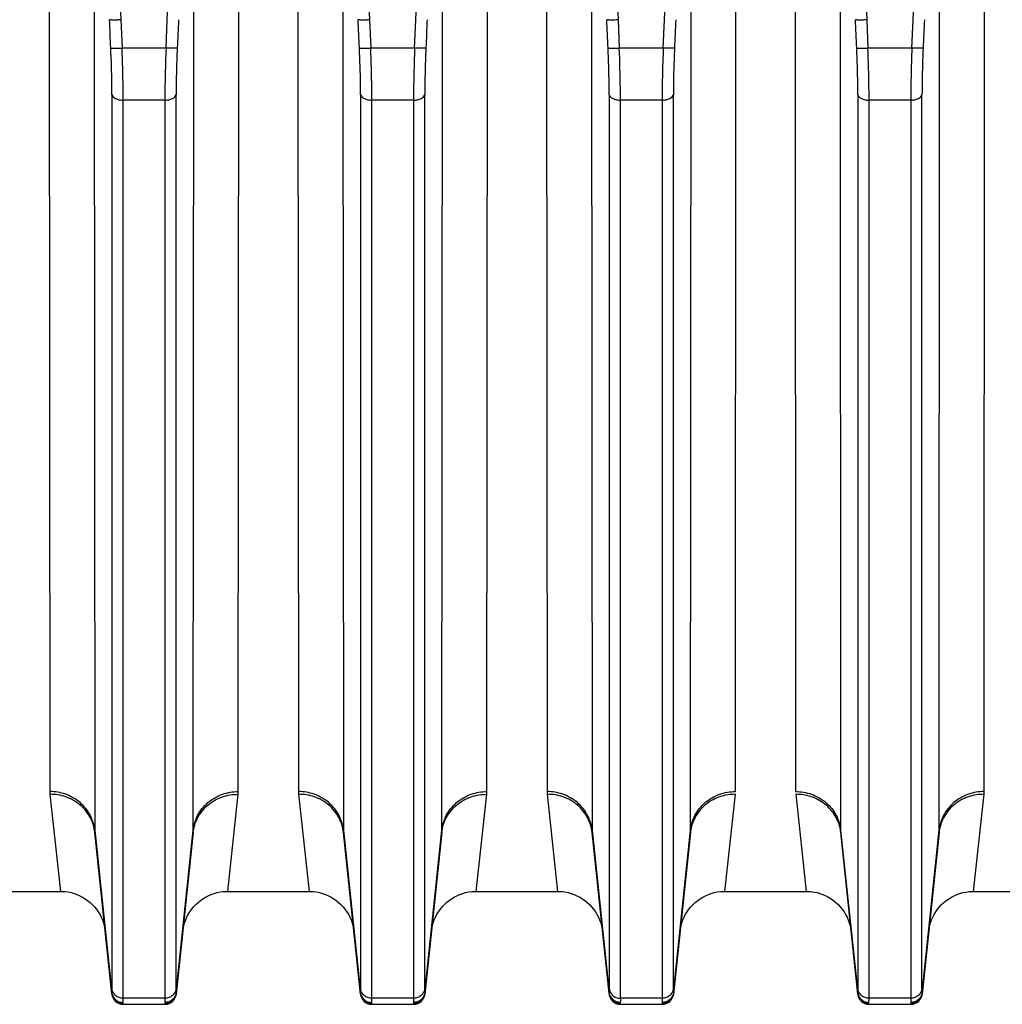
# Model space of a CAD drawing. Extents: x -1529 to 1181, y 8 to 1701.
# Tile 63 of 74: x 727 to 814, y 727 to 814. Entities that reach past the tile are written whole.
import ezdxf

# ---------------------------------------------------------------- set-up
doc = ezdxf.new("R2010")
doc.units = 0
doc.header["$LTSCALE"] = 65.395
doc.layers.get('0').update_dxf_attribs({"linetype": 'CONTINUOUS'})

msp = doc.modelspace()

# ---------------------------------------------------------------- linework, layer by layer
at = {"color": 9, "linetype": 'CONTINUOUS'}
for p, q in [((733.146, 882.032), (736.131, 813.938)), ((740.243, 813.938), (743.228, 882.032)), ((755.146, 882.032), (758.131, 813.938)), ((762.243, 813.938), (765.228, 882.032)), ((777.146, 882.032), (780.131, 813.938)), ((784.243, 813.938), (787.228, 882.032)), ((799.146, 882.032), (802.131, 813.938)), ((806.243, 813.938), (809.228, 882.032)), ((733.783, 820.742), (733.828, 742.212)), ((742.547, 742.212), (742.592, 820.742)), ((755.783, 820.742), (755.828, 742.212)), ((764.547, 742.212), (764.592, 820.742)), ((777.783, 820.742), (777.828, 742.212)), ((786.547, 742.212), (786.592, 820.742)), ((799.783, 820.742), (799.828, 742.212)), ((808.547, 742.212), (808.592, 820.742)), ((736.131, 813.938), (736.242, 811.436)), ((740.132, 811.436), (740.243, 813.938)), ((758.131, 813.938), (758.242, 811.436)), ((762.132, 811.436), (762.243, 813.938)), ((780.131, 813.938), (780.242, 811.436)), ((784.132, 811.436), (784.243, 813.938)), ((802.131, 813.938), (802.242, 811.436)), ((806.132, 811.436), (806.243, 813.938)), ((740.132, 811.436), (736.242, 811.436)), ((762.132, 811.436), (758.242, 811.436)), ((784.132, 811.436), (780.242, 811.436)), ((806.132, 811.436), (802.242, 811.436)), ((735.347, 807.317), (735.347, 728.181)), ((741.027, 728.181), (741.027, 807.317)), ((757.347, 807.317), (757.347, 728.181)), ((763.027, 728.181), (763.027, 807.317)), ((779.347, 807.317), (779.347, 728.181)), ((785.027, 728.181), (785.027, 807.317)), ((801.347, 807.317), (801.347, 728.181)), ((807.027, 728.181), (807.027, 807.317)), ((740.032, 806.84), (736.342, 806.84)), ((736.342, 727.329), (736.342, 806.84)), ((740.032, 806.84), (740.032, 727.329)), ((762.032, 806.84), (758.342, 806.84)), ((758.342, 727.329), (758.342, 806.84)), ((762.032, 806.84), (762.032, 727.329)), ((784.032, 806.84), (780.342, 806.84)), ((780.342, 727.329), (780.342, 806.84)), ((784.032, 806.84), (784.032, 727.329)), ((806.032, 806.84), (802.342, 806.84)), ((802.342, 727.329), (802.342, 806.84)), ((806.032, 806.84), (806.032, 727.329)), ((733.828, 742.212), (735.338, 727.843)), ((741.037, 727.843), (742.547, 742.212)), ((755.828, 742.212), (757.338, 727.843)), ((763.037, 727.843), (764.547, 742.212)), ((777.828, 742.212), (779.338, 727.843)), ((785.037, 727.843), (786.547, 742.212)), ((799.828, 742.212), (801.338, 727.843)), ((807.037, 727.843), (808.547, 742.212)), ((740.032, 727.329), (736.342, 727.329)), ((762.032, 727.329), (758.342, 727.329)), ((784.032, 727.329), (780.342, 727.329)), ((806.032, 727.329), (802.342, 727.329)), ((736.338, 726.792), (736.332, 726.851)), ((740.042, 726.851), (740.037, 726.792)), ((758.338, 726.792), (758.332, 726.851)), ((762.042, 726.851), (762.037, 726.792)), ((784.042, 726.851), (784.037, 726.792)), ((802.338, 726.792), (802.332, 726.851)), ((806.042, 726.851), (806.037, 726.792))]:
    msp.add_line(p, q, dxfattribs=at)
at = {"color": 2, "linetype": 'CONTINUOUS'}
for p, q in [((729.802, 822.526), (729.847, 745.627)), ((746.527, 745.627), (746.572, 822.526)), ((751.802, 822.526), (751.847, 745.627)), ((768.527, 745.627), (768.572, 822.526)), ((773.802, 822.526), (773.847, 745.627)), ((790.527, 745.627), (790.572, 822.526)), ((795.802, 822.526), (795.847, 745.627)), ((812.527, 745.627), (812.572, 822.526)), ((729.86, 745.382), (730.785, 736.792)), ((745.59, 736.792), (746.514, 745.382)), ((751.86, 745.382), (752.785, 736.792)), ((767.59, 736.792), (768.514, 745.382)), ((773.86, 745.382), (774.785, 736.792)), ((789.59, 736.792), (790.514, 745.382)), ((795.86, 745.382), (796.785, 736.792)), ((811.59, 736.792), (812.514, 745.382)), ((779.338, 727.741), (779.343, 727.688)), ((780.332, 726.851), (780.338, 726.792))]:
    msp.add_line(p, q, dxfattribs=at)
at = {"color": 6, "linetype": 'CONTINUOUS'}
for p, q in [((735.343, 727.688), (733.839, 742.003)), ((742.536, 742.003), (741.031, 727.688)), ((757.343, 727.688), (755.839, 742.003)), ((764.536, 742.003), (763.031, 727.688)), ((779.338, 727.741), (777.839, 742.003)), ((786.536, 742.003), (785.031, 727.688)), ((801.343, 727.688), (799.839, 742.003)), ((808.536, 742.003), (807.031, 727.688)), ((723.59, 736.792), (730.785, 736.792)), ((745.59, 736.792), (752.785, 736.792)), ((767.59, 736.792), (774.785, 736.792)), ((789.59, 736.792), (796.785, 736.792)), ((811.59, 736.792), (818.785, 736.792)), ((736.338, 726.792), (740.037, 726.792)), ((758.338, 726.792), (762.037, 726.792)), ((780.338, 726.792), (784.037, 726.792)), ((802.338, 726.792), (806.037, 726.792))]:
    msp.add_line(p, q, dxfattribs=at)
for points in [[(730.785, 736.792), (730.918, 736.79), (731.19, 736.772), (731.461, 736.735), (731.728, 736.68), (731.991, 736.606), (732.248, 736.515), (732.498, 736.407), (732.741, 736.282), (732.974, 736.14), (733.197, 735.983), (733.409, 735.811), (733.609, 735.625), (733.795, 735.426), (733.968, 735.215), (734.125, 734.992), (734.268, 734.759), (734.394, 734.517), (734.503, 734.267), (734.595, 734.01), (734.669, 733.748), (734.725, 733.48), (734.763, 733.211)], [(741.612, 733.211), (741.649, 733.48), (741.706, 733.748), (741.78, 734.01), (741.872, 734.267), (741.981, 734.517), (742.107, 734.759), (742.249, 734.992), (742.407, 735.215), (742.579, 735.426), (742.766, 735.625), (742.965, 735.811), (743.177, 735.983), (743.4, 736.14), (743.634, 736.282), (743.876, 736.407), (744.127, 736.515), (744.384, 736.606), (744.647, 736.68), (744.914, 736.735), (745.184, 736.772), (745.457, 736.79), (745.59, 736.792)], [(752.785, 736.792), (752.918, 736.79), (753.19, 736.772), (753.461, 736.735), (753.728, 736.68), (753.991, 736.606), (754.248, 736.515), (754.498, 736.407), (754.741, 736.282), (754.974, 736.14), (755.197, 735.983), (755.409, 735.811), (755.609, 735.625), (755.795, 735.426), (755.968, 735.215), (756.125, 734.992), (756.268, 734.759), (756.394, 734.517), (756.503, 734.267), (756.595, 734.01), (756.669, 733.748), (756.725, 733.48), (756.763, 733.211)], [(763.612, 733.211), (763.649, 733.48), (763.706, 733.748), (763.78, 734.01), (763.872, 734.267), (763.981, 734.517), (764.107, 734.759), (764.249, 734.992), (764.407, 735.215), (764.579, 735.426), (764.766, 735.625), (764.965, 735.811), (765.177, 735.983), (765.4, 736.14), (765.634, 736.282), (765.876, 736.407), (766.127, 736.515), (766.384, 736.606), (766.647, 736.68), (766.914, 736.735), (767.184, 736.772), (767.457, 736.79), (767.59, 736.792)], [(774.785, 736.792), (774.918, 736.79), (775.19, 736.772), (775.461, 736.735), (775.728, 736.68), (775.991, 736.606), (776.248, 736.515), (776.498, 736.407), (776.741, 736.282), (776.974, 736.14), (777.197, 735.983), (777.409, 735.811), (777.609, 735.625), (777.795, 735.426), (777.968, 735.215), (778.125, 734.992), (778.268, 734.759), (778.394, 734.517), (778.503, 734.267), (778.595, 734.01), (778.669, 733.748), (778.725, 733.48), (778.763, 733.211)], [(785.612, 733.211), (785.649, 733.48), (785.706, 733.748), (785.78, 734.01), (785.872, 734.267), (785.981, 734.517), (786.107, 734.759), (786.249, 734.992), (786.407, 735.215), (786.579, 735.426), (786.766, 735.625), (786.965, 735.811), (787.177, 735.983), (787.4, 736.14), (787.634, 736.282), (787.876, 736.407), (788.127, 736.515), (788.384, 736.606), (788.647, 736.68), (788.914, 736.735), (789.184, 736.772), (789.457, 736.79), (789.59, 736.792)], [(796.785, 736.792), (796.929, 736.79), (797.201, 736.771), (797.471, 736.733), (797.737, 736.677), (797.999, 736.604), (798.256, 736.512), (798.505, 736.403), (798.747, 736.278), (798.98, 736.136), (799.202, 735.979), (799.413, 735.807), (799.612, 735.622), (799.798, 735.423), (799.97, 735.212), (800.127, 734.989), (800.269, 734.757), (800.395, 734.515), (800.504, 734.265), (800.595, 734.009), (800.669, 733.747), (800.725, 733.48), (800.763, 733.211)], [(807.612, 733.211), (807.649, 733.48), (807.705, 733.747), (807.779, 734.009), (807.871, 734.265), (807.98, 734.515), (808.105, 734.757), (808.247, 734.989), (808.404, 735.212), (808.576, 735.423), (808.762, 735.622), (808.961, 735.807), (809.172, 735.979), (809.395, 736.136), (809.627, 736.278), (809.869, 736.403), (810.119, 736.512), (810.375, 736.604), (810.637, 736.677), (810.904, 736.733), (811.174, 736.771), (811.446, 736.79), (811.59, 736.792)]]:
    msp.add_lwpolyline(points, dxfattribs=at)
at = {"color": 2, "linetype": 'CONTINUOUS'}
for centre, radius, start, end in [((732.222, 745.633), 2.375, 180.13593, 186.06011), ((744.152, 745.633), 2.375, 353.93989, 359.86407), ((754.222, 745.633), 2.375, 180.13593, 186.06011), ((766.152, 745.633), 2.375, 353.93989, 359.86407), ((776.222, 745.633), 2.375, 180.13593, 186.06011), ((810.152, 745.633), 2.375, 353.93989, 359.86407), ((784.526, 742.213), 2.021, 354.01615, 359.9663), ((790.079, 741.63), 3.562, 170.63208, 173.98905), ((790.121, 741.623), 3.605, 169.89017, 170.63781), ((796.254, 741.623), 3.605, 9.36223, 10.03281), ((796.296, 741.63), 3.562, 6.01095, 9.368), ((801.848, 742.213), 2.021, 180.0337, 185.98385), ((780.246, 728.276), 0.904, 186.04367, 197.09839), ((780.315, 727.844), 0.983, 186.01471, 191.30306), ((780.338, 727.792), 1, 186, 270), ((780.331, 727.861), 1.01, 259.38511, 270.03289)]:
    msp.add_arc(centre, radius, start, end, dxfattribs=at)
at = {"color": 9, "linetype": 'CONTINUOUS'}
for centre, radius, start, end in [((735.848, 742.213), 2.021, 180.03371, 185.98384), ((740.526, 742.213), 2.021, 354.01616, 359.96629), ((757.848, 742.213), 2.021, 180.03371, 185.98384), ((762.526, 742.213), 2.021, 354.01616, 359.96629), ((779.848, 742.213), 2.021, 180.03371, 185.98384), ((806.526, 742.213), 2.021, 354.01616, 359.96629), ((736.317, 727.771), 0.981, 175.82456, 176.99821), ((758.317, 727.771), 0.981, 175.82456, 176.99821), ((780.317, 727.771), 0.981, 175.82456, 176.99821), ((802.317, 727.771), 0.981, 175.82456, 176.99821)]:
    msp.add_arc(centre, radius, start, end, dxfattribs=at)
at = {"color": 6, "linetype": 'CONTINUOUS'}
for centre, start, end in [((736.338, 727.792), 186.00001, 270), ((740.037, 727.792), 270, 354), ((758.338, 727.792), 186.00001, 270), ((762.037, 727.792), 270, 354), ((784.037, 727.792), 270, 354), ((802.338, 727.792), 186.00001, 270), ((806.037, 727.792), 270, 354)]:
    msp.add_arc(centre, 1, start, end, dxfattribs=at)
for points in [[(736.131, 813.938), (736.011, 813.933), (735.786, 813.926), (735.52, 813.925), (735.342, 813.93), (735.245, 813.936), (735.181, 813.945), (735.146, 813.951), (735.136, 813.958)], [(758.131, 813.938), (758.011, 813.933), (757.786, 813.926), (757.52, 813.925), (757.342, 813.93), (757.245, 813.936), (757.181, 813.945), (757.146, 813.951), (757.136, 813.958)], [(780.131, 813.938), (780.011, 813.933), (779.786, 813.926), (779.52, 813.925), (779.342, 813.93), (779.245, 813.936), (779.181, 813.945), (779.146, 813.951), (779.136, 813.958)], [(802.131, 813.938), (802.011, 813.933), (801.786, 813.926), (801.52, 813.925), (801.342, 813.93), (801.245, 813.936), (801.181, 813.945), (801.146, 813.951), (801.136, 813.958)]]:
    msp.add_open_spline(points, degree=3, knots=[0, 0, 0, 0, 0.362484, 0.675668, 0.800217, 0.897582, 0.964664, 1, 1, 1, 1], dxfattribs=at)
at = {"color": 9, "linetype": 'CONTINUOUS'}
for points in [[(735.247, 811.456), (735.21, 812.29), (735.173, 813.124), (735.136, 813.958)], [(741.238, 813.958), (741.201, 813.124), (741.164, 812.29), (741.127, 811.456)], [(757.247, 811.456), (757.21, 812.29), (757.173, 813.124), (757.136, 813.958)], [(763.238, 813.958), (763.201, 813.124), (763.164, 812.29), (763.127, 811.456)], [(779.247, 811.456), (779.21, 812.29), (779.173, 813.124), (779.136, 813.958)], [(785.238, 813.958), (785.201, 813.124), (785.164, 812.29), (785.127, 811.456)], [(801.247, 811.456), (801.21, 812.29), (801.173, 813.124), (801.136, 813.958)], [(807.238, 813.958), (807.201, 813.124), (807.164, 812.29), (807.127, 811.456)]]:
    msp.add_open_spline(points, degree=3, dxfattribs=at)
for points, knots in [([(735.247, 811.456), (735.256, 811.449), (735.289, 811.443), (735.352, 811.434), (735.449, 811.428), (735.633, 811.422), (735.901, 811.424), (736.126, 811.431), (736.242, 811.436)], [0, 0, 0, 0, 0.032317, 0.096483, 0.194815, 0.324125, 0.649692, 1, 1, 1, 1]), ([(735.347, 807.317), (735.347, 807.639), (735.338, 809.019), (735.295, 810.399), (735.247, 811.456)], [0, 0, 0, 0, 0.233215, 1, 1, 1, 1]), ([(736.342, 806.84), (736.342, 807.197), (736.333, 808.73), (736.29, 810.262), (736.242, 811.436)], [0, 0, 0, 0, 0.233224, 1, 1, 1, 1]), ([(740.132, 811.436), (740.116, 811.034), (740.061, 809.502), (740.032, 807.969), (740.032, 806.84)], [0, 0, 0, 0, 0.263044, 1, 1, 1, 1]), ([(741.127, 811.456), (741.119, 811.449), (741.086, 811.443), (741.023, 811.434), (740.925, 811.428), (740.741, 811.422), (740.473, 811.424), (740.249, 811.431), (740.132, 811.436)], [0, 0, 0, 0, 0.032317, 0.096483, 0.194815, 0.324125, 0.649693, 1, 1, 1, 1]), ([(741.127, 811.456), (741.111, 811.093), (741.056, 809.714), (741.027, 808.334), (741.027, 807.317)], [0, 0, 0, 0, 0.263014, 1, 1, 1, 1]), ([(757.247, 811.456), (757.256, 811.449), (757.289, 811.443), (757.352, 811.434), (757.449, 811.428), (757.633, 811.422), (757.901, 811.424), (758.126, 811.431), (758.242, 811.436)], [0, 0, 0, 0, 0.032317, 0.096483, 0.194815, 0.324125, 0.649692, 1, 1, 1, 1]), ([(757.347, 807.317), (757.347, 807.639), (757.338, 809.019), (757.295, 810.399), (757.247, 811.456)], [0, 0, 0, 0, 0.233215, 1, 1, 1, 1]), ([(758.342, 806.84), (758.342, 807.197), (758.333, 808.73), (758.29, 810.262), (758.242, 811.436)], [0, 0, 0, 0, 0.233224, 1, 1, 1, 1]), ([(762.132, 811.436), (762.116, 811.034), (762.061, 809.502), (762.032, 807.969), (762.032, 806.84)], [0, 0, 0, 0, 0.263044, 1, 1, 1, 1]), ([(763.127, 811.456), (763.119, 811.449), (763.086, 811.443), (763.023, 811.434), (762.925, 811.428), (762.741, 811.422), (762.473, 811.424), (762.249, 811.431), (762.132, 811.436)], [0, 0, 0, 0, 0.032317, 0.096483, 0.194815, 0.324125, 0.649693, 1, 1, 1, 1]), ([(763.127, 811.456), (763.111, 811.093), (763.056, 809.714), (763.027, 808.334), (763.027, 807.317)], [0, 0, 0, 0, 0.263014, 1, 1, 1, 1]), ([(779.247, 811.456), (779.256, 811.449), (779.289, 811.443), (779.352, 811.434), (779.449, 811.428), (779.633, 811.422), (779.901, 811.424), (780.126, 811.431), (780.242, 811.436)], [0, 0, 0, 0, 0.032317, 0.096483, 0.194815, 0.324125, 0.649692, 1, 1, 1, 1]), ([(779.347, 807.317), (779.347, 807.639), (779.338, 809.019), (779.295, 810.399), (779.247, 811.456)], [0, 0, 0, 0, 0.233215, 1, 1, 1, 1]), ([(780.342, 806.84), (780.342, 807.197), (780.333, 808.73), (780.29, 810.262), (780.242, 811.436)], [0, 0, 0, 0, 0.233224, 1, 1, 1, 1]), ([(784.132, 811.436), (784.116, 811.034), (784.061, 809.502), (784.032, 807.969), (784.032, 806.84)], [0, 0, 0, 0, 0.263044, 1, 1, 1, 1]), ([(785.127, 811.456), (785.119, 811.449), (785.086, 811.443), (785.023, 811.434), (784.925, 811.428), (784.741, 811.422), (784.473, 811.424), (784.249, 811.431), (784.132, 811.436)], [0, 0, 0, 0, 0.032317, 0.096483, 0.194815, 0.324125, 0.649693, 1, 1, 1, 1]), ([(785.127, 811.456), (785.111, 811.093), (785.056, 809.714), (785.027, 808.334), (785.027, 807.317)], [0, 0, 0, 0, 0.263014, 1, 1, 1, 1]), ([(801.347, 807.317), (801.347, 807.639), (801.338, 809.019), (801.295, 810.399), (801.247, 811.456)], [0, 0, 0, 0, 0.233215, 1, 1, 1, 1]), ([(801.247, 811.456), (801.256, 811.449), (801.289, 811.443), (801.352, 811.434), (801.449, 811.428), (801.633, 811.422), (801.901, 811.424), (802.126, 811.431), (802.242, 811.436)], [0, 0, 0, 0, 0.032317, 0.096483, 0.194815, 0.324125, 0.649692, 1, 1, 1, 1]), ([(802.342, 806.84), (802.342, 807.197), (802.333, 808.73), (802.29, 810.262), (802.242, 811.436)], [0, 0, 0, 0, 0.233224, 1, 1, 1, 1]), ([(806.132, 811.436), (806.116, 811.034), (806.061, 809.502), (806.032, 807.969), (806.032, 806.84)], [0, 0, 0, 0, 0.263044, 1, 1, 1, 1]), ([(807.127, 811.456), (807.119, 811.449), (807.086, 811.443), (807.023, 811.434), (806.925, 811.428), (806.741, 811.422), (806.473, 811.424), (806.249, 811.431), (806.132, 811.436)], [0, 0, 0, 0, 0.032317, 0.096483, 0.194815, 0.324125, 0.649693, 1, 1, 1, 1]), ([(807.127, 811.456), (807.111, 811.093), (807.056, 809.714), (807.027, 808.334), (807.027, 807.317)], [0, 0, 0, 0, 0.263014, 1, 1, 1, 1]), ([(735.347, 807.317), (735.376, 807.163), (735.63, 806.967), (735.993, 806.862), (736.226, 806.84), (736.342, 806.84)], [0, 0, 0, 0, 0.404799, 0.698191, 1, 1, 1, 1]), ([(740.032, 806.84), (740.149, 806.84), (740.381, 806.862), (740.744, 806.967), (740.998, 807.163), (741.027, 807.317)], [0, 0, 0, 0, 0.301809, 0.595201, 1, 1, 1, 1]), ([(757.347, 807.317), (757.376, 807.163), (757.63, 806.967), (757.993, 806.862), (758.226, 806.84), (758.342, 806.84)], [0, 0, 0, 0, 0.404799, 0.698191, 1, 1, 1, 1]), ([(762.032, 806.84), (762.149, 806.84), (762.381, 806.862), (762.744, 806.967), (762.998, 807.163), (763.027, 807.317)], [0, 0, 0, 0, 0.301809, 0.595201, 1, 1, 1, 1]), ([(779.347, 807.317), (779.376, 807.163), (779.63, 806.967), (779.993, 806.862), (780.226, 806.84), (780.342, 806.84)], [0, 0, 0, 0, 0.404799, 0.698191, 1, 1, 1, 1]), ([(784.032, 806.84), (784.149, 806.84), (784.381, 806.862), (784.744, 806.967), (784.998, 807.163), (785.027, 807.317)], [0, 0, 0, 0, 0.301809, 0.595201, 1, 1, 1, 1]), ([(801.347, 807.317), (801.376, 807.163), (801.63, 806.967), (801.993, 806.862), (802.226, 806.84), (802.342, 806.84)], [0, 0, 0, 0, 0.404799, 0.698191, 1, 1, 1, 1]), ([(806.032, 806.84), (806.149, 806.84), (806.381, 806.862), (806.744, 806.967), (806.998, 807.163), (807.027, 807.317)], [0, 0, 0, 0, 0.301809, 0.595201, 1, 1, 1, 1]), ([(733.828, 742.212), (733.781, 742.658), (733.504, 743.579), (732.585, 744.725), (731.293, 745.464), (730.317, 745.628), (729.847, 745.627)], [0, 0, 0, 0, 0.23542, 0.491719, 0.753099, 1, 1, 1, 1]), ([(733.839, 742.003), (733.792, 742.448), (733.516, 743.366), (732.597, 744.507), (731.303, 745.234), (730.329, 745.387), (729.86, 745.382)], [0, 0, 0, 0, 0.235816, 0.491823, 0.752856, 1, 1, 1, 1]), ([(742.536, 742.003), (742.583, 742.448), (742.859, 743.366), (743.777, 744.507), (745.071, 745.234), (746.045, 745.387), (746.514, 745.382)], [0, 0, 0, 0, 0.235812, 0.491818, 0.752853, 1, 1, 1, 1]), ([(742.547, 742.212), (742.594, 742.658), (742.871, 743.579), (743.789, 744.725), (745.082, 745.464), (746.057, 745.628), (746.527, 745.627)], [0, 0, 0, 0, 0.235421, 0.491721, 0.753101, 1, 1, 1, 1]), ([(755.828, 742.212), (755.781, 742.658), (755.504, 743.579), (754.585, 744.725), (753.293, 745.464), (752.317, 745.628), (751.847, 745.627)], [0, 0, 0, 0, 0.23542, 0.491719, 0.753099, 1, 1, 1, 1]), ([(755.839, 742.003), (755.792, 742.448), (755.516, 743.366), (754.597, 744.507), (753.303, 745.234), (752.329, 745.387), (751.86, 745.382)], [0, 0, 0, 0, 0.235816, 0.491823, 0.752856, 1, 1, 1, 1]), ([(764.536, 742.003), (764.583, 742.448), (764.859, 743.366), (765.777, 744.507), (767.071, 745.234), (768.045, 745.387), (768.514, 745.382)], [0, 0, 0, 0, 0.235812, 0.491818, 0.752853, 1, 1, 1, 1]), ([(764.547, 742.212), (764.594, 742.658), (764.871, 743.579), (765.789, 744.725), (767.082, 745.464), (768.057, 745.628), (768.527, 745.627)], [0, 0, 0, 0, 0.235421, 0.491721, 0.753101, 1, 1, 1, 1]), ([(777.828, 742.212), (777.781, 742.658), (777.504, 743.579), (776.585, 744.725), (775.293, 745.464), (774.317, 745.628), (773.847, 745.627)], [0, 0, 0, 0, 0.23542, 0.491719, 0.753099, 1, 1, 1, 1]), ([(777.839, 742.003), (777.792, 742.448), (777.516, 743.366), (776.597, 744.507), (775.303, 745.234), (774.329, 745.387), (773.86, 745.382)], [0, 0, 0, 0, 0.235816, 0.491823, 0.752856, 1, 1, 1, 1]), ([(812.514, 745.382), (812.045, 745.387), (811.071, 745.234), (809.777, 744.507), (808.859, 743.366), (808.583, 742.448), (808.536, 742.003)], [0, 0, 0, 0, 0.247144, 0.508177, 0.764184, 1, 1, 1, 1]), ([(812.527, 745.627), (812.057, 745.628), (811.082, 745.464), (809.789, 744.725), (808.871, 743.579), (808.594, 742.658), (808.547, 742.212)], [0, 0, 0, 0, 0.246901, 0.508281, 0.76458, 1, 1, 1, 1]), ([(735.338, 727.843), (735.34, 727.865), (735.346, 727.977), (735.347, 728.09), (735.347, 728.181)], [0, 0, 0, 0, 0.196194, 1, 1, 1, 1]), ([(735.338, 727.843), (735.349, 727.727), (735.418, 727.49), (735.646, 727.191), (735.97, 726.997), (736.215, 726.953), (736.333, 726.953)], [0, 0, 0, 0, 0.239503, 0.497539, 0.757085, 1, 1, 1, 1]), ([(736.342, 727.329), (736.225, 727.329), (735.981, 727.369), (735.658, 727.554), (735.428, 727.84), (735.359, 728.07), (735.347, 728.181)], [0, 0, 0, 0, 0.247111, 0.508594, 0.764807, 1, 1, 1, 1]), ([(741.027, 728.181), (741.015, 728.07), (740.946, 727.84), (740.716, 727.554), (740.393, 727.369), (740.15, 727.329), (740.032, 727.329)], [0, 0, 0, 0, 0.235193, 0.491406, 0.752889, 1, 1, 1, 1]), ([(741.037, 727.843), (741.025, 727.727), (740.957, 727.49), (740.728, 727.191), (740.405, 726.997), (740.159, 726.953), (740.042, 726.953)], [0, 0, 0, 0, 0.239503, 0.497538, 0.757085, 1, 1, 1, 1]), ([(741.027, 728.181), (741.027, 728.147), (741.028, 728.034), (741.03, 727.921), (741.037, 727.843)], [0, 0, 0, 0, 0.303574, 1, 1, 1, 1]), ([(741.037, 727.843), (741.037, 727.833), (741.039, 727.799), (741.039, 727.765), (741.037, 727.741)], [0, 0, 0, 0, 0.291627, 1, 1, 1, 1]), ([(757.338, 727.843), (757.34, 727.865), (757.346, 727.977), (757.347, 728.09), (757.347, 728.181)], [0, 0, 0, 0, 0.196194, 1, 1, 1, 1]), ([(757.338, 727.843), (757.349, 727.727), (757.418, 727.49), (757.646, 727.191), (757.97, 726.997), (758.215, 726.953), (758.333, 726.953)], [0, 0, 0, 0, 0.239503, 0.497539, 0.757085, 1, 1, 1, 1]), ([(758.342, 727.329), (758.225, 727.329), (757.981, 727.369), (757.658, 727.554), (757.428, 727.84), (757.359, 728.07), (757.347, 728.181)], [0, 0, 0, 0, 0.247111, 0.508594, 0.764807, 1, 1, 1, 1]), ([(763.027, 728.181), (763.015, 728.07), (762.946, 727.84), (762.716, 727.554), (762.393, 727.369), (762.15, 727.329), (762.032, 727.329)], [0, 0, 0, 0, 0.235193, 0.491406, 0.752889, 1, 1, 1, 1]), ([(763.037, 727.843), (763.025, 727.727), (762.957, 727.49), (762.728, 727.191), (762.405, 726.997), (762.159, 726.953), (762.042, 726.953)], [0, 0, 0, 0, 0.239503, 0.497538, 0.757085, 1, 1, 1, 1]), ([(763.027, 728.181), (763.027, 728.147), (763.028, 728.034), (763.03, 727.921), (763.037, 727.843)], [0, 0, 0, 0, 0.303574, 1, 1, 1, 1]), ([(763.037, 727.843), (763.037, 727.833), (763.039, 727.799), (763.039, 727.765), (763.037, 727.741)], [0, 0, 0, 0, 0.291627, 1, 1, 1, 1]), ([(785.027, 728.181), (785.015, 728.07), (784.946, 727.84), (784.716, 727.554), (784.393, 727.369), (784.15, 727.329), (784.032, 727.329)], [0, 0, 0, 0, 0.235193, 0.491406, 0.752889, 1, 1, 1, 1]), ([(785.037, 727.843), (785.025, 727.727), (784.957, 727.49), (784.728, 727.191), (784.405, 726.997), (784.159, 726.953), (784.042, 726.953)], [0, 0, 0, 0, 0.239503, 0.497538, 0.757085, 1, 1, 1, 1]), ([(785.027, 728.181), (785.027, 728.147), (785.028, 728.034), (785.03, 727.921), (785.037, 727.843)], [0, 0, 0, 0, 0.303574, 1, 1, 1, 1]), ([(785.037, 727.843), (785.037, 727.833), (785.039, 727.799), (785.039, 727.765), (785.037, 727.741)], [0, 0, 0, 0, 0.291627, 1, 1, 1, 1]), ([(801.338, 727.843), (801.34, 727.865), (801.346, 727.977), (801.347, 728.09), (801.347, 728.181)], [0, 0, 0, 0, 0.196194, 1, 1, 1, 1]), ([(801.338, 727.843), (801.349, 727.727), (801.418, 727.49), (801.646, 727.191), (801.97, 726.997), (802.215, 726.953), (802.333, 726.953)], [0, 0, 0, 0, 0.239503, 0.497539, 0.757085, 1, 1, 1, 1]), ([(802.342, 727.329), (802.225, 727.329), (801.981, 727.369), (801.658, 727.554), (801.428, 727.84), (801.359, 728.07), (801.347, 728.181)], [0, 0, 0, 0, 0.247111, 0.508594, 0.764807, 1, 1, 1, 1]), ([(807.027, 728.181), (807.015, 728.07), (806.946, 727.84), (806.716, 727.554), (806.393, 727.369), (806.15, 727.329), (806.032, 727.329)], [0, 0, 0, 0, 0.235193, 0.491406, 0.752889, 1, 1, 1, 1]), ([(807.037, 727.843), (807.025, 727.727), (806.957, 727.49), (806.728, 727.191), (806.405, 726.997), (806.159, 726.953), (806.042, 726.953)], [0, 0, 0, 0, 0.239503, 0.497538, 0.757085, 1, 1, 1, 1]), ([(807.027, 728.181), (807.027, 728.147), (807.028, 728.034), (807.03, 727.921), (807.037, 727.843)], [0, 0, 0, 0, 0.303574, 1, 1, 1, 1]), ([(807.037, 727.843), (807.037, 727.833), (807.039, 727.799), (807.039, 727.765), (807.037, 727.741)], [0, 0, 0, 0, 0.291627, 1, 1, 1, 1]), ([(735.338, 727.741), (735.337, 727.747), (735.335, 727.774), (735.335, 727.801), (735.337, 727.823)], [0, 0, 0, 0, 0.214633, 1, 1, 1, 1]), ([(735.338, 727.741), (735.35, 727.625), (735.419, 727.387), (735.647, 727.088), (735.97, 726.894), (736.215, 726.851), (736.332, 726.851)], [0, 0, 0, 0, 0.240577, 0.498791, 0.757729, 1, 1, 1, 1]), ([(736.333, 726.953), (736.335, 726.977), (736.341, 727.103), (736.342, 727.228), (736.342, 727.329)], [0, 0, 0, 0, 0.196079, 1, 1, 1, 1]), ([(740.032, 727.329), (740.032, 727.29), (740.033, 727.165), (740.035, 727.04), (740.042, 726.953)], [0, 0, 0, 0, 0.303663, 1, 1, 1, 1]), ([(741.037, 727.741), (741.025, 727.625), (740.956, 727.387), (740.728, 727.088), (740.405, 726.894), (740.16, 726.851), (740.042, 726.851)], [0, 0, 0, 0, 0.240577, 0.498791, 0.757729, 1, 1, 1, 1]), ([(757.338, 727.741), (757.337, 727.747), (757.335, 727.774), (757.335, 727.801), (757.337, 727.823)], [0, 0, 0, 0, 0.214633, 1, 1, 1, 1]), ([(757.338, 727.741), (757.35, 727.625), (757.419, 727.387), (757.647, 727.088), (757.97, 726.894), (758.215, 726.851), (758.332, 726.851)], [0, 0, 0, 0, 0.240577, 0.498791, 0.757729, 1, 1, 1, 1]), ([(758.333, 726.953), (758.335, 726.977), (758.341, 727.103), (758.342, 727.228), (758.342, 727.329)], [0, 0, 0, 0, 0.196079, 1, 1, 1, 1]), ([(762.032, 727.329), (762.032, 727.29), (762.033, 727.165), (762.035, 727.04), (762.042, 726.953)], [0, 0, 0, 0, 0.303663, 1, 1, 1, 1]), ([(763.037, 727.741), (763.025, 727.625), (762.956, 727.387), (762.728, 727.088), (762.405, 726.894), (762.16, 726.851), (762.042, 726.851)], [0, 0, 0, 0, 0.240577, 0.498791, 0.757729, 1, 1, 1, 1]), ([(779.338, 727.741), (779.337, 727.747), (779.335, 727.774), (779.335, 727.801), (779.337, 727.823)], [0, 0, 0, 0, 0.214633, 1, 1, 1, 1]), ([(784.032, 727.329), (784.032, 727.29), (784.033, 727.165), (784.035, 727.04), (784.042, 726.953)], [0, 0, 0, 0, 0.303663, 1, 1, 1, 1]), ([(785.037, 727.741), (785.025, 727.625), (784.956, 727.387), (784.728, 727.088), (784.405, 726.894), (784.16, 726.851), (784.042, 726.851)], [0, 0, 0, 0, 0.240577, 0.498791, 0.757729, 1, 1, 1, 1]), ([(801.338, 727.741), (801.337, 727.747), (801.335, 727.774), (801.335, 727.801), (801.337, 727.823)], [0, 0, 0, 0, 0.214633, 1, 1, 1, 1]), ([(801.338, 727.741), (801.35, 727.625), (801.419, 727.387), (801.647, 727.088), (801.97, 726.894), (802.215, 726.851), (802.332, 726.851)], [0, 0, 0, 0, 0.240577, 0.498791, 0.757729, 1, 1, 1, 1]), ([(802.333, 726.953), (802.335, 726.977), (802.341, 727.103), (802.342, 727.228), (802.342, 727.329)], [0, 0, 0, 0, 0.196079, 1, 1, 1, 1]), ([(806.032, 727.329), (806.032, 727.29), (806.033, 727.165), (806.035, 727.04), (806.042, 726.953)], [0, 0, 0, 0, 0.303663, 1, 1, 1, 1]), ([(807.037, 727.741), (807.025, 727.625), (806.956, 727.387), (806.728, 727.088), (806.405, 726.894), (806.16, 726.851), (806.042, 726.851)], [0, 0, 0, 0, 0.240577, 0.498791, 0.757729, 1, 1, 1, 1]), ([(736.332, 726.851), (736.331, 726.858), (736.329, 726.892), (736.331, 726.926), (736.333, 726.953)], [0, 0, 0, 0, 0.204387, 1, 1, 1, 1]), ([(740.042, 726.953), (740.042, 726.943), (740.044, 726.909), (740.045, 726.875), (740.042, 726.851)], [0, 0, 0, 0, 0.29615, 1, 1, 1, 1]), ([(758.332, 726.851), (758.331, 726.858), (758.329, 726.892), (758.331, 726.926), (758.333, 726.953)], [0, 0, 0, 0, 0.204387, 1, 1, 1, 1]), ([(762.042, 726.953), (762.042, 726.943), (762.044, 726.909), (762.045, 726.875), (762.042, 726.851)], [0, 0, 0, 0, 0.29615, 1, 1, 1, 1]), ([(780.332, 726.851), (780.331, 726.858), (780.329, 726.892), (780.331, 726.926), (780.333, 726.953)], [0, 0, 0, 0, 0.204387, 1, 1, 1, 1]), ([(784.042, 726.953), (784.042, 726.943), (784.044, 726.909), (784.045, 726.875), (784.042, 726.851)], [0, 0, 0, 0, 0.29615, 1, 1, 1, 1]), ([(802.332, 726.851), (802.331, 726.858), (802.329, 726.892), (802.331, 726.926), (802.333, 726.953)], [0, 0, 0, 0, 0.204387, 1, 1, 1, 1]), ([(806.042, 726.953), (806.042, 726.943), (806.044, 726.909), (806.045, 726.875), (806.042, 726.851)], [0, 0, 0, 0, 0.29615, 1, 1, 1, 1])]:
    msp.add_open_spline(points, degree=3, knots=knots, dxfattribs=at)
at = {"color": 2, "linetype": 'CONTINUOUS'}
for points, knots in [([(786.547, 742.212), (786.594, 742.658), (786.871, 743.579), (787.789, 744.725), (789.082, 745.464), (790.057, 745.628), (790.527, 745.627)], [0, 0, 0, 0, 0.235421, 0.491721, 0.753101, 1, 1, 1, 1]), ([(790.514, 745.382), (790.069, 745.387), (789.145, 745.25), (787.898, 744.593), (786.969, 743.546), (786.648, 742.683), (786.572, 742.256)], [0, 0, 0, 0, 0.245385, 0.504814, 0.761143, 1, 1, 1, 1]), ([(795.847, 745.627), (796.317, 745.628), (797.293, 745.464), (798.585, 744.725), (799.504, 743.579), (799.781, 742.658), (799.828, 742.212)], [0, 0, 0, 0, 0.246899, 0.508279, 0.764579, 1, 1, 1, 1]), ([(799.804, 742.251), (799.728, 742.678), (799.407, 743.542), (798.479, 744.592), (797.231, 745.249), (796.306, 745.387), (795.86, 745.382)], [0, 0, 0, 0, 0.238801, 0.495125, 0.754584, 1, 1, 1, 1]), ([(779.338, 727.843), (779.34, 727.865), (779.346, 727.977), (779.347, 728.09), (779.347, 728.181)], [0, 0, 0, 0, 0.196177, 1, 1, 1, 1]), ([(780.333, 726.953), (780.215, 726.953), (779.97, 726.997), (779.646, 727.191), (779.418, 727.49), (779.349, 727.727), (779.338, 727.843)], [0, 0, 0, 0, 0.242915, 0.502461, 0.760497, 1, 1, 1, 1]), ([(779.382, 728.01), (779.442, 727.816), (779.708, 727.456), (780.133, 727.329), (780.342, 727.329)], [0, 0, 0, 0, 0.492165, 1, 1, 1, 1]), ([(779.351, 727.651), (779.389, 727.462), (779.583, 727.096), (779.953, 726.905), (780.145, 726.869)], [0, 0, 0, 0, 0.495351, 1, 1, 1, 1]), ([(780.151, 726.868), (779.973, 726.9), (779.63, 727.065), (779.426, 727.386), (779.374, 727.558)], [0, 0, 0, 0, 0.500793, 1, 1, 1, 1]), ([(779.438, 727.5), (779.522, 727.335), (779.786, 727.053), (780.155, 726.953), (780.333, 726.953)], [0, 0, 0, 0, 0.511194, 1, 1, 1, 1]), ([(780.342, 727.329), (780.342, 727.29), (780.342, 727.165), (780.339, 727.04), (780.333, 726.953)], [0, 0, 0, 0, 0.303674, 1, 1, 1, 1])]:
    msp.add_open_spline(points, degree=3, knots=knots, dxfattribs=at)

doc.saveas('drawing.dxf')
